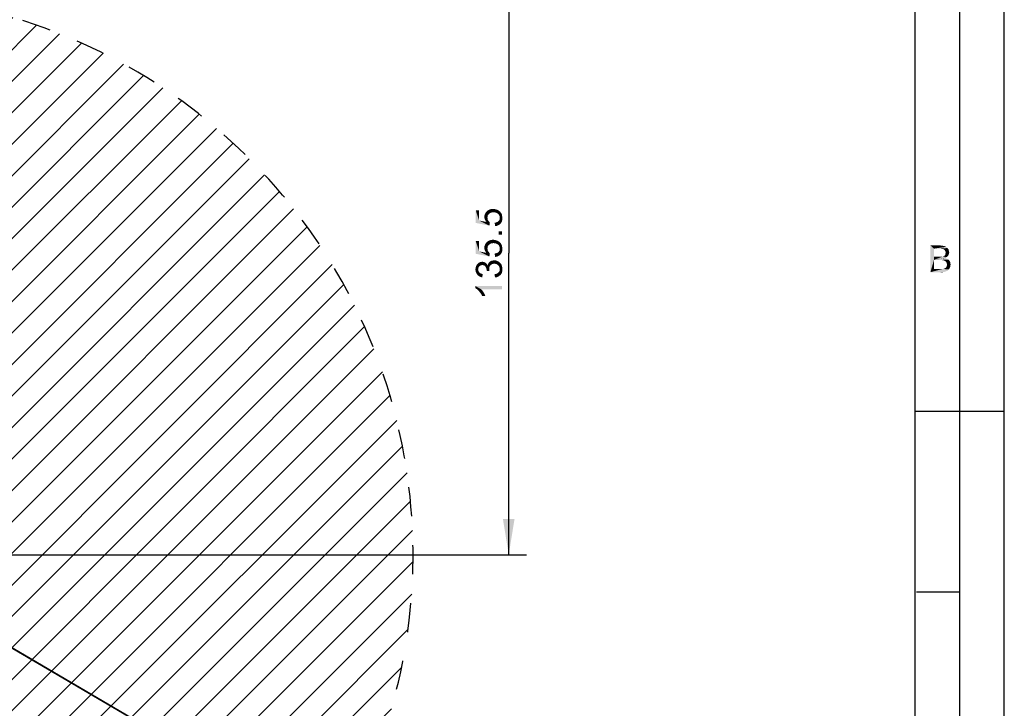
# Paper-space layout '61767N-2-A-2_1_1' of a CAD drawing. Header units: millimetres. Extents: x 0 to 594, y 1 to 420.
# Tile 214 of 222: x 483 to 594, y 264 to 341. Entities that reach past the tile are written whole.
import ezdxf

# ---------------------------------------------------------------- set-up
doc = ezdxf.new("R2010")
doc.units = ezdxf.units.MM
doc.header["$LTSCALE"] = 32.67
doc.linetypes.add('DOT', pattern=[0.2, 0.1, -0.1])
doc.layers.get('0').update_dxf_attribs({"linetype": 'CONTINUOUS'})
for name, color, linetype in [('61767N-2-A-2_DXF_DIMENSION', 7, 'CONTINUOUS'), ('61767N-2-A-2_DXF_FORMAT', 7, 'CONTINUOUS'), ('61767N-2-A-2_DXF_HATCHING', 7, 'CONTINUOUS'), ('DETAIL', 7, 'CONTINUOUS')]:
    doc.layers.add(name, color=color, linetype=linetype)
doc.styles.get("Standard").update_dxf_attribs({"font": 'arial.ttf'})
doc.dimstyles.new('DIMSTYLE_2', dxfattribs={"dimtxt": 3, "dimasz": 4, "dimexe": 0.18, "dimexo": 0.0625, "dimgap": 0.09, "dimtad": 1, "dimlfac": 2, "dimdsep": 46, "dimtxsty": 'Standard', "dimblk": '_FILLED', "dimblk1": '_FILLED', "dimblk2": '_FILLED', "dimcen": 0.09, "dimadec": 0, "dimazin": 0, "dimtp": 0.5, "dimtm": 0.5, "dimtfac": 1, "dimtofl": 0, "dimtmove": 0, "dimatfit": 3, "dimldrblk": '_FILLED', "dimfxl": 0, "dimtolj": 1, "dimarcsym": 0})
doc.dimstyles.new('DIMSTYLE_6', dxfattribs={"dimtxt": 3, "dimasz": 4, "dimexe": 0.18, "dimexo": 0.0625, "dimgap": 0.09, "dimtad": 1, "dimlfac": 2, "dimdsep": 46, "dimtxsty": 'Standard', "dimblk": '_FILLED', "dimblk1": '_FILLED', "dimblk2": '_FILLED', "dimcen": 0.09, "dimadec": 0, "dimazin": 0, "dimtp": 0.5, "dimtm": 0.5, "dimtfac": 1, "dimtofl": 0, "dimtmove": 0, "dimatfit": 3, "dimldrblk": '_FILLED', "dimfxl": 0, "dimtolj": 1, "dimarcsym": 0})

# ---------------------------------------------------------------- blocks, each defined once
blk = doc.blocks.new('_FILLED')
at = {"color": 0, "linetype": 'ByBlock'}
blk.add_solid([(0, 0), (-1, 0.1625), (-1, -0.1625)], dxfattribs=at)
blk = doc.blocks.new('*D5')
at = {"layer": '61767N-2-A-2_DXF_DIMENSION', "color": 2, "linetype": 'Continuous'}
for p, q in [((403.59, 348.61), (461.99, 348.61)), ((468.36, 348.61), (540.34, 348.61)), ((538.34, 348.61), (538.34, 314.73)), ((538.34, 280.86), (538.34, 314.73)), ((466.59, 280.86), (540.34, 280.86))]:
    blk.add_line(p, q, dxfattribs=at)
at = {"layer": '61767N-2-A-2_DXF_DIMENSION', "color": 2, "linetype": 'Continuous', "xscale": 4, "yscale": 4, "zscale": 4}
for p, rotation in [((538.34, 348.61), 90), ((538.34, 280.86), 270)]:
    blk.add_blockref('_FILLED', p, dxfattribs=dict(at, rotation=rotation))
blk = doc.blocks.new('*D13')
at = {"layer": '61767N-2-A-2_DXF_DIMENSION', "color": 2, "linetype": 'Continuous'}
for p, q in [((518.98, 249.06), (464.59, 280.86)), ((464.59, 280.86), (532.78, 240.99)), ((518.98, 249.06), (518.98, 249.06))]:
    blk.add_line(p, q, dxfattribs=at)
at = {"layer": '61767N-2-A-2_DXF_DIMENSION', "color": 2, "linetype": 'Continuous', "xscale": 4, "yscale": 4, "zscale": 4, "rotation": 149.6879128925}
blk.add_blockref('_FILLED', (518.98, 249.06), dxfattribs=at)

psp = doc.layouts.new('61767N-2-A-2_1_1')

# ---------------------------------------------------------------- hatches: boundary and pattern name
at = {"layer": '61767N-2-A-2_DXF_HATCHING', "linetype": 'Continuous'}
h = psp.add_hatch(dxfattribs=at)
h.set_pattern_fill('XSEC0001', color=2, scale=2.5, angle=45, style=0, pattern_type=0)
h.set_pattern_definition([(45, (0, 0), (-1.767767, 1.767767), [])])
edge = h.paths.add_edge_path()
edge.add_line((463.3425, 279.3573), (463.3425, 217.8697))
edge.add_arc((464.5925, 280.8573), 63, 268.863104, 473.556464)
edge.add_line((439.4144, 338.6073), (442.0925, 338.6073))
edge.add_line((453.9824, 338.6073), (442.0925, 338.6073))
edge.add_arc((453.9824, 336.1073), 2.5, 16.699244, 90)
edge.add_line((462.2882, 317.1218), (456.377, 336.8257))
edge.add_arc((438.3425, 309.9381), 25, 0, 16.699244)
edge.add_line((463.3425, 283.3573), (463.3425, 309.9381))
edge.add_line((463.3425, 283.3573), (463.3425, 282.8573))
edge.add_arc((463.8425, 282.8573), 0.5, 180, 270)
edge.add_line((463.8425, 282.3573), (464.5925, 282.3573))
edge.add_arc((464.5925, 280.8573), 1.5, 270, 450)
edge.add_line((464.5925, 279.3573), (463.3425, 279.3573))

# ---------------------------------------------------------------- linework, layer by layer
at = {"layer": '61767N-2-A-2_DXF_DIMENSION', "color": 2, "linetype": 'Continuous'}
for points in [[(536.1258, 319.1574), (536.0147, 319.5574), (536.1925, 319.6463)], [(536.1925, 319.6463), (536.2369, 319.224), (536.1258, 319.1574)], [(536.3481, 319.2907), (536.1925, 319.6463), (536.3703, 319.6907)], [(536.3481, 319.2907), (536.2369, 319.224), (536.1925, 319.6463)], [(536.3703, 319.6907), (536.4814, 319.3129), (536.3481, 319.2907)], [(536.4814, 319.3129), (536.3703, 319.6907), (536.5703, 319.7129)], [(536.5703, 319.7129), (536.6147, 319.3351), (536.4814, 319.3129)], [(536.7703, 319.3129), (536.6147, 319.3351), (536.5703, 319.7129)], [(536.7703, 319.3129), (536.5703, 319.7129), (536.7703, 319.6907)], [(536.7703, 319.6907), (536.9036, 319.2907), (536.7703, 319.3129)], [(536.9036, 319.2907), (536.7703, 319.6907), (536.9481, 319.6463)], [(536.9481, 319.6463), (537.0369, 319.224), (536.9036, 319.2907)], [(537.0369, 319.224), (536.9481, 319.6463), (537.1258, 319.5796)], [(535.0147, 318.4018), (534.6369, 319.5574), (535.0147, 319.5574)], [(534.6369, 318.1351), (534.6369, 319.5574), (535.0147, 318.4018)], [(535.6147, 318.6463), (535.5925, 318.8018), (535.6147, 318.9796)], [(535.6592, 318.5129), (535.6147, 318.9796), (535.6814, 319.1574)], [(535.6147, 318.9796), (535.6592, 318.5129), (535.6147, 318.6463)], [(535.6814, 319.1574), (535.7258, 318.3796), (535.6592, 318.5129)], [(535.7258, 318.3796), (535.6814, 319.1574), (535.7481, 319.2907)], [(535.7481, 319.2907), (535.8147, 318.2463), (535.7258, 318.3796)], [(535.8147, 318.2463), (535.7481, 319.2907), (535.8814, 319.4463)], [(535.8147, 318.2463), (535.8814, 319.4463), (535.9481, 318.7129)], [(535.8147, 318.2463), (535.9481, 318.7129), (535.9703, 318.5351)], [(535.8147, 318.2463), (535.9703, 318.5351), (536.1703, 317.824)], [(535.9925, 318.9796), (535.8814, 319.4463), (536.0147, 319.5574)], [(535.9703, 318.8463), (535.9481, 318.7129), (535.8814, 319.4463)], [(535.9925, 318.9796), (535.9703, 318.8463), (535.8814, 319.4463)], [(535.9703, 318.5351), (535.9481, 318.7129), (535.9703, 318.624)], [(535.9703, 318.5351), (535.9925, 318.4685), (536.1703, 317.824)], [(536.0147, 319.5574), (536.0592, 319.0685), (535.9925, 318.9796)], [(536.1258, 319.1574), (536.0592, 319.0685), (536.0147, 319.5574)], [(537.1258, 319.5796), (537.1481, 319.1574), (537.0369, 319.224)], [(537.2369, 319.0685), (537.1481, 319.1574), (537.1258, 319.5796)], [(537.2814, 318.9574), (537.2369, 319.0685), (537.1258, 319.5796)], [(537.2814, 318.9574), (537.1258, 319.5796), (537.2814, 319.4685)], [(537.2814, 317.9351), (537.2592, 318.424), (537.3036, 318.4907)], [(537.2814, 319.4685), (537.3258, 318.8463), (537.2814, 318.9574)], [(537.3258, 318.8463), (537.2814, 319.4685), (537.3703, 319.4018)], [(537.3036, 318.4907), (537.4147, 318.0463), (537.2814, 317.9351)], [(537.3036, 318.4907), (537.3258, 318.6018), (537.4147, 318.0463)], [(537.3258, 318.8463), (537.3703, 319.4018), (537.4147, 318.0463)], [(537.3258, 318.7129), (537.3258, 318.8463), (537.4147, 318.0463)], [(537.3258, 318.6018), (537.3258, 318.7129), (537.4147, 318.0463)], [(537.4147, 318.0463), (537.3703, 319.4018), (537.4369, 319.3129)], [(537.4369, 319.3129), (537.5258, 318.2018), (537.4147, 318.0463)], [(537.4369, 319.3129), (537.5036, 319.224), (537.5258, 318.2018)], [(537.5258, 318.2018), (537.5036, 319.224), (537.5481, 319.1351)], [(537.5481, 319.1351), (537.5925, 318.3351), (537.5258, 318.2018)], [(537.5925, 318.9351), (537.5925, 318.3351), (537.5481, 319.1351)], [(537.5925, 318.9351), (537.5481, 319.1351), (537.5925, 319.0463)], [(537.5925, 318.9351), (537.6147, 318.5129), (537.5925, 318.3351)], [(537.6147, 318.5129), (537.5925, 318.9351), (537.6147, 318.824)], [(537.6147, 318.824), (537.6369, 318.7129), (537.6147, 318.5129)], [(535.0147, 318.4018), (536.1703, 317.824), (534.6369, 318.1351)], [(535.0147, 318.4018), (535.8147, 318.2463), (536.1703, 317.824)], [(535.9925, 318.4685), (536.0369, 318.4018), (536.1703, 317.824)], [(536.0369, 318.4018), (536.1258, 318.2907), (536.1703, 317.824)], [(536.1703, 317.824), (536.1258, 318.2907), (536.2147, 318.2018)], [(536.7925, 317.7796), (536.7703, 318.1574), (536.9036, 318.1796)], [(536.9036, 318.1796), (536.9925, 317.8018), (536.7925, 317.7796)], [(536.9925, 317.8018), (536.9036, 318.1796), (537.0147, 318.224)], [(537.0147, 318.224), (537.1481, 317.8685), (536.9925, 317.8018)], [(537.0147, 318.224), (537.1258, 318.2685), (537.1481, 317.8685)], [(537.1481, 317.8685), (537.1258, 318.2685), (537.1925, 318.3351)], [(537.1925, 318.3351), (537.2814, 317.9351), (537.1481, 317.8685)], [(537.1925, 318.3351), (537.2592, 318.424), (537.2814, 317.9351)], [(537.1925, 317.2018), (537.5925, 316.8018), (537.1925, 316.8018)], [(537.5925, 316.8018), (537.1925, 317.2018), (537.5925, 317.2018)], [(535.0147, 314.9351), (534.6369, 316.0907), (535.0147, 316.0907)], [(534.6369, 314.6685), (534.6369, 316.0907), (535.0147, 314.9351)], [(535.6147, 315.1796), (535.5925, 315.3351), (535.6147, 315.5129)], [(535.6592, 315.0463), (535.6147, 315.5129), (535.6814, 315.6907)], [(535.6147, 315.5129), (535.6592, 315.0463), (535.6147, 315.1796)], [(535.6814, 315.6907), (535.7258, 314.9129), (535.6592, 315.0463)], [(535.7258, 314.9129), (535.6814, 315.6907), (535.7481, 315.824)], [(535.7481, 315.824), (535.8147, 314.7796), (535.7258, 314.9129)], [(535.8147, 314.7796), (535.7481, 315.824), (535.8814, 315.9796)], [(535.8147, 314.7796), (535.8814, 315.9796), (535.9481, 315.2463)], [(535.8147, 314.7796), (535.9481, 315.2463), (535.9703, 315.0685)], [(535.9925, 315.5129), (535.8814, 315.9796), (536.0147, 316.0907)], [(535.9703, 315.3796), (535.9481, 315.2463), (535.8814, 315.9796)], [(535.9925, 315.5129), (535.9703, 315.3796), (535.8814, 315.9796)], [(535.9703, 315.0685), (535.9481, 315.2463), (535.9703, 315.1574)], [(536.0147, 316.0907), (536.0592, 315.6018), (535.9925, 315.5129)], [(536.1258, 315.6907), (536.0147, 316.0907), (536.1925, 316.1796)], [(536.1258, 315.6907), (536.0592, 315.6018), (536.0147, 316.0907)], [(536.1925, 316.1796), (536.2369, 315.7574), (536.1258, 315.6907)], [(536.3481, 315.824), (536.1925, 316.1796), (536.3703, 316.224)], [(536.3481, 315.824), (536.2369, 315.7574), (536.1925, 316.1796)], [(536.3703, 316.224), (536.4814, 315.8463), (536.3481, 315.824)], [(536.4814, 315.8463), (536.3703, 316.224), (536.5703, 316.2463)], [(536.5703, 316.2463), (536.6147, 315.8685), (536.4814, 315.8463)], [(536.7703, 315.8463), (536.6147, 315.8685), (536.5703, 316.2463)], [(536.7703, 315.8463), (536.5703, 316.2463), (536.7703, 316.224)], [(536.7703, 316.224), (536.9036, 315.824), (536.7703, 315.8463)], [(536.9036, 315.824), (536.7703, 316.224), (536.9481, 316.1796)], [(536.9481, 316.1796), (537.0369, 315.7574), (536.9036, 315.824)], [(537.0369, 315.7574), (536.9481, 316.1796), (537.1258, 316.1129)], [(537.1258, 316.1129), (537.1481, 315.6907), (537.0369, 315.7574)], [(537.2369, 315.6018), (537.1481, 315.6907), (537.1258, 316.1129)], [(537.2814, 315.4907), (537.2369, 315.6018), (537.1258, 316.1129)], [(537.2814, 315.4907), (537.1258, 316.1129), (537.2814, 316.0018)], [(537.2814, 316.0018), (537.3258, 315.3796), (537.2814, 315.4907)], [(537.3258, 315.3796), (537.2814, 316.0018), (537.3703, 315.9351)], [(537.3258, 315.3796), (537.3703, 315.9351), (537.4147, 314.5796)], [(537.3258, 315.2463), (537.3258, 315.3796), (537.4147, 314.5796)], [(537.3258, 315.1351), (537.3258, 315.2463), (537.4147, 314.5796)], [(537.4147, 314.5796), (537.3703, 315.9351), (537.4369, 315.8463)], [(537.4369, 315.8463), (537.5258, 314.7351), (537.4147, 314.5796)], [(537.4369, 315.8463), (537.5036, 315.7574), (537.5258, 314.7351)], [(537.5258, 314.7351), (537.5036, 315.7574), (537.5481, 315.6685)], [(537.5481, 315.6685), (537.5925, 314.8685), (537.5258, 314.7351)], [(537.5925, 315.4685), (537.5925, 314.8685), (537.5481, 315.6685)], [(537.5925, 315.4685), (537.5481, 315.6685), (537.5925, 315.5796)], [(537.5925, 315.4685), (537.6147, 315.0463), (537.5925, 314.8685)], [(537.6147, 315.0463), (537.5925, 315.4685), (537.6147, 315.3574)], [(537.6147, 315.3574), (537.6369, 315.2463), (537.6147, 315.0463)], [(535.0147, 314.9351), (536.1703, 314.3574), (534.6369, 314.6685)], [(535.0147, 314.9351), (535.8147, 314.7796), (536.1703, 314.3574)], [(535.8147, 314.7796), (535.9703, 315.0685), (536.1703, 314.3574)], [(535.9703, 315.0685), (535.9925, 315.0018), (536.1703, 314.3574)], [(535.9925, 315.0018), (536.0369, 314.9351), (536.1703, 314.3574)], [(536.0369, 314.9351), (536.1258, 314.824), (536.1703, 314.3574)], [(536.1703, 314.3574), (536.1258, 314.824), (536.2147, 314.7351)], [(536.7925, 314.3129), (536.7703, 314.6907), (536.9036, 314.7129)], [(536.9036, 314.7129), (536.9925, 314.3351), (536.7925, 314.3129)], [(536.9925, 314.3351), (536.9036, 314.7129), (537.0147, 314.7574)], [(537.0147, 314.7574), (537.1481, 314.4018), (536.9925, 314.3351)], [(537.0147, 314.7574), (537.1258, 314.8018), (537.1481, 314.4018)], [(537.1481, 314.4018), (537.1258, 314.8018), (537.1925, 314.8685)], [(537.1925, 314.8685), (537.2814, 314.4685), (537.1481, 314.4018)], [(537.1925, 314.8685), (537.2592, 314.9574), (537.2814, 314.4685)], [(537.2814, 314.4685), (537.2592, 314.9574), (537.3036, 315.024)], [(537.3036, 315.024), (537.4147, 314.5796), (537.2814, 314.4685)], [(537.3036, 315.024), (537.3258, 315.1351), (537.4147, 314.5796)], [(534.6147, 312.7351), (534.5925, 312.9129), (534.6147, 313.024)], [(534.6147, 313.024), (534.6369, 313.1351), (534.6592, 312.5796)], [(534.6147, 313.024), (534.6592, 312.5796), (534.6147, 312.7351)], [(534.6592, 312.5796), (534.6369, 313.1351), (534.6592, 313.2463)], [(534.6592, 313.2463), (534.7036, 313.3574), (534.7258, 312.4463)], [(534.6592, 313.2463), (534.7258, 312.4463), (534.6592, 312.5796)], [(534.7258, 312.4463), (534.7036, 313.3574), (534.7703, 313.4463)], [(534.7703, 313.4463), (534.8147, 312.3129), (534.7258, 312.4463)], [(534.8147, 312.3129), (534.7703, 313.4463), (534.8369, 313.5351)], [(534.8369, 313.5351), (534.9258, 312.2018), (534.8147, 312.3129)], [(534.9036, 312.9129), (534.8369, 313.5351), (534.9036, 313.6018)], [(534.8369, 313.5351), (534.9036, 312.9129), (534.9258, 312.2018)], [(534.9925, 313.1796), (534.9036, 313.6018), (534.9925, 313.6685)], [(534.9036, 313.6018), (534.9258, 313.024), (534.9036, 312.9129)], [(534.9481, 313.1129), (534.9258, 313.024), (534.9036, 313.6018)], [(534.9925, 313.1796), (534.9481, 313.1129), (534.9036, 313.6018)], [(535.0369, 313.2685), (534.9925, 313.6685), (535.0814, 313.7129)], [(534.9925, 313.6685), (535.0369, 313.2685), (534.9925, 313.1796)], [(535.0814, 313.7129), (535.1036, 313.3129), (535.0369, 313.2685)], [(535.1036, 313.3129), (535.0814, 313.7129), (535.1703, 313.7351)], [(535.1703, 313.7351), (535.1925, 313.3574), (535.1036, 313.3129)], [(535.2814, 313.3796), (535.1703, 313.7351), (535.2814, 313.7574)], [(535.2814, 313.3796), (535.1925, 313.3574), (535.1703, 313.7351)], [(535.3703, 313.4018), (535.2814, 313.7574), (535.3703, 313.7796)], [(535.2814, 313.7574), (535.3703, 313.4018), (535.2814, 313.3796)], [(535.3703, 313.7796), (535.4592, 313.7574), (535.4814, 313.3796)], [(535.3703, 313.7796), (535.4814, 313.3796), (535.3703, 313.4018)], [(535.4814, 313.3796), (535.4592, 313.7574), (535.5481, 313.7351)], [(535.5481, 313.7351), (535.5925, 313.3574), (535.4814, 313.3796)], [(535.5925, 313.3574), (535.5481, 313.7351), (535.6369, 313.7129)], [(535.6369, 313.7129), (535.6592, 313.2907), (535.5925, 313.3574)], [(535.7258, 313.224), (535.6592, 313.2907), (535.6369, 313.7129)], [(535.7258, 313.224), (535.6369, 313.7129), (535.7258, 313.6685)], [(535.7258, 313.6685), (535.7925, 313.1129), (535.7258, 313.224)], [(535.7925, 313.1129), (535.7258, 313.6685), (535.7925, 313.6018)], [(535.7925, 313.6018), (535.8147, 313.024), (535.7925, 313.1129)], [(535.8369, 312.9351), (535.8147, 313.024), (535.7925, 313.6018)], [(535.8592, 312.824), (535.8369, 312.9351), (535.7925, 313.6018)], [(535.8592, 312.824), (535.7925, 313.6018), (535.8592, 313.5351)], [(535.8592, 313.5351), (535.9258, 313.4463), (536.1703, 312.7129)], [(535.8592, 312.824), (535.8592, 313.5351), (536.1703, 312.7129)], [(535.9258, 313.4463), (535.9703, 313.3574), (536.1703, 312.7129)], [(535.9703, 313.3574), (536.0147, 313.4907), (536.1703, 312.7129)], [(536.0147, 313.4907), (536.0592, 313.6018), (536.1481, 312.8685)], [(536.0147, 313.4907), (536.1481, 312.8685), (536.1703, 312.7129)], [(536.0592, 313.6018), (536.1258, 313.6907), (536.1481, 312.8685)], [(536.1703, 313.2018), (536.1258, 313.6907), (536.2147, 313.7796)], [(536.1481, 312.9796), (536.1481, 312.8685), (536.1258, 313.6907)], [(536.1481, 313.0907), (536.1481, 312.9796), (536.1258, 313.6907)], [(536.1703, 313.2018), (536.1481, 313.0907), (536.1258, 313.6907)], [(536.2147, 313.7796), (536.2369, 313.2907), (536.1703, 313.2018)], [(536.3036, 313.3796), (536.2147, 313.7796), (536.3258, 313.8463)], [(536.3036, 313.3796), (536.2369, 313.2907), (536.2147, 313.7796)], [(536.3258, 313.8463), (536.3925, 313.4463), (536.3036, 313.3796)], [(536.3925, 313.4463), (536.3258, 313.8463), (536.4369, 313.8907)], [(536.4369, 313.8907), (536.4814, 313.5129), (536.3925, 313.4463)], [(536.4814, 313.5129), (536.4369, 313.8907), (536.5703, 313.9129)], [(536.5703, 313.9129), (536.5925, 313.5351), (536.4814, 313.5129)], [(536.5925, 313.5351), (536.5703, 313.9129), (536.7036, 313.9351)], [(536.7036, 313.9351), (536.7258, 313.5574), (536.5925, 313.5351)], [(536.8369, 313.5351), (536.7258, 313.5574), (536.7036, 313.9351)], [(536.8369, 313.5351), (536.7036, 313.9351), (536.9036, 313.9129)], [(536.9036, 313.9129), (536.9481, 313.5129), (536.8369, 313.5351)], [(537.0592, 313.4463), (536.9481, 313.5129), (536.9036, 313.9129)], [(537.0592, 313.4463), (536.9036, 313.9129), (537.0814, 313.8463)], [(537.0814, 313.8463), (537.1481, 313.3796), (537.0592, 313.4463)], [(537.2369, 313.2907), (537.1481, 313.3796), (537.0814, 313.8463)], [(537.2369, 313.2907), (537.0814, 313.8463), (537.2369, 313.7574)], [(537.2369, 313.7574), (537.2814, 313.1796), (537.2369, 313.2907)], [(537.3258, 313.0685), (537.2814, 313.1796), (537.2369, 313.7574)], [(537.3258, 313.0685), (537.2369, 313.7574), (537.3703, 313.6463)], [(537.3258, 313.0685), (537.3703, 313.6463), (537.4147, 312.2907)], [(537.3258, 312.9351), (537.3258, 313.0685), (537.4147, 312.2907)], [(537.4147, 312.2907), (537.3703, 313.6463), (537.5036, 313.4907)], [(537.5036, 313.4907), (537.5258, 312.424), (537.4147, 312.2907)], [(537.5258, 312.424), (537.5036, 313.4907), (537.5703, 313.3129)], [(537.5703, 313.3129), (537.5925, 312.5796), (537.5258, 312.424)], [(537.6147, 312.7351), (537.5925, 312.5796), (537.5703, 313.3129)], [(537.6147, 312.7351), (537.5703, 313.3129), (537.6147, 313.1351)], [(537.6147, 313.1351), (537.6369, 312.9351), (537.6147, 312.7351)], [(534.9258, 312.2018), (534.9036, 312.9129), (534.9258, 312.824)], [(534.9258, 312.824), (534.9481, 312.7351), (535.0592, 312.1129)], [(534.9258, 312.824), (535.0592, 312.1129), (534.9258, 312.2018)], [(534.9481, 312.7351), (534.9925, 312.6463), (535.0592, 312.1129)], [(534.9925, 312.6463), (535.0369, 312.5796), (535.0592, 312.1129)], [(535.0592, 312.1129), (535.0369, 312.5796), (535.1036, 312.5129)], [(535.1036, 312.5129), (535.2147, 312.0463), (535.0592, 312.1129)], [(535.1036, 312.5129), (535.1925, 312.4463), (535.2147, 312.0463)], [(535.2147, 312.0463), (535.1925, 312.4463), (535.3036, 312.424)], [(535.3036, 312.424), (535.3703, 312.024), (535.2147, 312.0463)], [(535.3703, 312.024), (535.3036, 312.424), (535.4147, 312.4018)], [(535.8592, 312.824), (536.1703, 312.7129), (535.8369, 312.7574)], [(536.7925, 312.0018), (536.7481, 312.3796), (536.9036, 312.4018)], [(536.9036, 312.4018), (536.9925, 312.024), (536.7925, 312.0018)], [(536.9925, 312.024), (536.9036, 312.4018), (537.0147, 312.4463)], [(537.0147, 312.4463), (537.1481, 312.0907), (536.9925, 312.024)], [(537.0147, 312.4463), (537.1258, 312.5129), (537.1481, 312.0907)], [(537.1481, 312.0907), (537.1258, 312.5129), (537.1925, 312.5796)], [(537.1925, 312.5796), (537.2814, 312.1796), (537.1481, 312.0907)], [(537.1925, 312.5796), (537.2592, 312.6463), (537.2814, 312.1796)], [(537.2814, 312.1796), (537.2592, 312.6463), (537.3036, 312.7351)], [(537.3036, 312.7351), (537.4147, 312.2907), (537.2814, 312.1796)], [(537.3036, 312.7351), (537.3258, 312.8463), (537.4147, 312.2907)], [(537.3258, 312.8463), (537.3258, 312.9351), (537.4147, 312.2907)], [(534.5925, 311.0463), (534.7036, 310.7351), (534.5925, 310.8018)], [(534.7925, 310.6685), (534.7036, 310.7351), (534.5925, 311.0463)], [(534.9036, 310.5796), (534.7925, 310.6685), (534.5925, 311.0463)], [(534.9925, 310.4685), (534.9036, 310.5796), (534.5925, 311.0463)], [(535.1036, 310.3351), (534.9925, 310.4685), (534.5925, 311.0463)], [(535.1925, 310.224), (535.1036, 310.3351), (534.5925, 311.0463)], [(535.2592, 310.6685), (535.1925, 310.224), (534.5925, 311.0463)], [(537.5925, 310.6685), (535.2592, 310.6685), (534.5925, 311.0463)], [(537.5925, 310.6685), (534.5925, 311.0463), (537.5925, 311.0463)], [(535.2592, 310.6685), (535.2814, 310.0685), (535.1925, 310.224)], [(535.3481, 309.9351), (535.2814, 310.0685), (535.2592, 310.6685)], [(535.3481, 309.9351), (535.2592, 310.6685), (535.3925, 310.5129)], [(535.3925, 310.5129), (535.7036, 309.9351), (535.3481, 309.9351)], [(535.3925, 310.5129), (535.5258, 310.3129), (535.7036, 309.9351)], [(535.5258, 310.3129), (535.6369, 310.1129), (535.7036, 309.9351)]]:
    psp.add_solid(points, dxfattribs=at)
at = {"layer": '61767N-2-A-2_DXF_FORMAT', "color": 2, "linetype": 'Continuous'}
for p, q in [((594, 0.5605), (594, 420)), ((589, 5), (589, 415)), ((584, 297), (594, 297)), ((584.1416, 276.68), (589, 276.68))]:
    psp.add_line(p, q, dxfattribs=at)
at = {"layer": '61767N-2-A-2_DXF_FORMAT', "color": 7, "linetype": 'Continuous'}
psp.add_line((584, 10), (584, 410), dxfattribs=at)
at = {"layer": '61767N-2-A-2_DXF_FORMAT', "color": 2, "linetype": 'Continuous'}
for points in [[(585.7028, 315.601), (586.8139, 315.601), (586.1028, 315.2455)], [(586.1028, 315.2455), (585.7028, 312.601), (585.7028, 315.601)], [(586.1028, 315.2455), (586.1028, 314.3344), (585.7028, 312.601)], [(586.8139, 315.601), (586.9695, 315.5788), (586.1028, 315.2455)], [(586.9695, 315.5788), (587.125, 315.5566), (586.1028, 315.2455)], [(587.125, 315.5566), (587.2583, 315.5344), (586.1028, 315.2455)], [(587.2583, 315.5344), (587.3695, 315.4899), (586.1028, 315.2455)], [(587.3695, 315.4899), (587.4583, 315.4455), (586.1028, 315.2455)], [(587.4583, 315.4455), (587.5472, 315.3788), (586.1028, 315.2455)], [(587.5472, 315.3788), (587.6139, 315.3122), (586.1028, 315.2455)], [(586.6806, 315.2455), (586.1028, 315.2455), (587.6139, 315.3122)], [(586.8361, 315.2233), (586.6806, 315.2455), (587.6139, 315.3122)], [(586.9472, 315.2233), (586.8361, 315.2233), (587.6139, 315.3122)], [(586.9472, 315.2233), (587.6139, 315.3122), (587.6806, 315.2233)], [(587.6806, 315.2233), (587.0583, 315.201), (586.9472, 315.2233)], [(587.125, 315.201), (587.0583, 315.201), (587.6806, 315.2233)], [(587.1917, 315.1566), (587.125, 315.201), (587.6806, 315.2233)], [(587.2361, 315.1344), (587.1917, 315.1566), (587.6806, 315.2233)], [(587.2361, 315.1344), (587.6806, 315.2233), (587.7472, 315.1344)], [(586.1028, 314.3344), (586.1028, 313.9788), (585.7028, 312.601)], [(587.0361, 314.3344), (587.5695, 314.3122), (586.1028, 313.9788)], [(586.9472, 314.3344), (587.0361, 314.3344), (586.1028, 313.9788)], [(586.8583, 314.3344), (586.9472, 314.3344), (586.1028, 313.9788)], [(586.725, 314.3344), (586.8583, 314.3344), (586.1028, 313.9788)], [(586.1028, 314.3344), (586.725, 314.3344), (586.1028, 313.9788)], [(587.5695, 314.3122), (587.4806, 314.2455), (586.1028, 313.9788)], [(587.4806, 314.2455), (587.3695, 314.201), (586.1028, 313.9788)], [(587.3695, 314.201), (587.5028, 314.1344), (586.1028, 313.9788)], [(587.5028, 314.1344), (587.6139, 314.0899), (586.1028, 313.9788)], [(587.6139, 314.0899), (587.725, 314.001), (586.1028, 313.9788)], [(587.0361, 314.3344), (587.1028, 314.3566), (587.6361, 314.3788)], [(587.0361, 314.3344), (587.6361, 314.3788), (587.5695, 314.3122)], [(587.6361, 314.3788), (587.1028, 314.3566), (587.1695, 314.3788)], [(587.1695, 314.3788), (587.2361, 314.4233), (587.7028, 314.4677)], [(587.1695, 314.3788), (587.7028, 314.4677), (587.6361, 314.3788)], [(587.7472, 315.1344), (587.3028, 315.0899), (587.2361, 315.1344)], [(587.7028, 314.4677), (587.2361, 314.4233), (587.2806, 314.4677)], [(587.2806, 314.4677), (587.325, 314.5122), (587.7472, 314.5566)], [(587.2806, 314.4677), (587.7472, 314.5566), (587.7028, 314.4677)], [(587.325, 315.0455), (587.3028, 315.0899), (587.7472, 315.1344)], [(587.325, 315.0455), (587.7472, 315.1344), (587.7695, 315.0233)], [(587.7695, 315.0233), (587.3917, 314.9122), (587.325, 315.0455)], [(587.7472, 314.5566), (587.325, 314.5122), (587.3695, 314.5566)], [(587.3695, 314.5566), (587.3917, 314.6233), (587.7695, 314.6455)], [(587.3695, 314.5566), (587.7695, 314.6455), (587.7472, 314.5566)], [(587.7695, 315.0233), (587.7917, 314.9344), (587.3917, 314.9122)], [(587.3917, 314.9122), (587.7917, 314.9344), (587.8139, 314.8233)], [(587.8139, 314.8233), (587.4139, 314.7788), (587.3917, 314.9122)], [(587.7917, 314.7344), (587.3917, 314.6899), (587.4139, 314.7788)], [(587.3917, 314.6899), (587.7917, 314.7344), (587.7695, 314.6455)], [(587.7695, 314.6455), (587.3917, 314.6233), (587.3917, 314.6899)], [(587.4139, 314.7788), (587.8139, 314.8233), (587.7917, 314.7344)], [(586.1028, 313.9788), (586.1028, 312.9566), (585.7028, 312.601)], [(586.7695, 313.9788), (586.1028, 313.9788), (587.725, 314.001)], [(586.9028, 313.9566), (586.7695, 313.9788), (587.725, 314.001)], [(587.0139, 313.9566), (586.9028, 313.9566), (587.725, 314.001)], [(587.125, 313.9344), (587.0139, 313.9566), (587.725, 314.001)], [(587.2139, 313.9122), (587.125, 313.9344), (587.725, 314.001)], [(587.8139, 312.9788), (587.125, 312.9566), (587.2361, 313.001)], [(587.125, 312.9566), (587.8139, 312.9788), (587.7695, 312.9122)], [(587.2139, 313.9122), (587.725, 314.001), (587.8139, 313.9122)], [(587.8139, 313.9122), (587.2806, 313.8899), (587.2139, 313.9122)], [(587.2361, 313.001), (587.3472, 313.0455), (587.8583, 313.0677)], [(587.2361, 313.001), (587.8583, 313.0677), (587.8139, 312.9788)], [(587.3472, 313.8455), (587.2806, 313.8899), (587.8139, 313.9122)], [(587.3472, 313.8455), (587.8139, 313.9122), (587.8806, 313.8233)], [(587.8806, 313.8233), (587.4139, 313.801), (587.3472, 313.8455)], [(587.8583, 313.0677), (587.3472, 313.0455), (587.4361, 313.1122)], [(587.4583, 313.7566), (587.4139, 313.801), (587.8806, 313.8233)], [(587.9028, 313.1566), (587.4361, 313.1122), (587.5028, 313.201)], [(587.4361, 313.1122), (587.9028, 313.1566), (587.8583, 313.0677)], [(587.4583, 313.7566), (587.8806, 313.8233), (587.925, 313.7122)], [(587.925, 313.7122), (587.5028, 313.6899), (587.4583, 313.7566)], [(587.525, 313.6233), (587.5028, 313.6899), (587.925, 313.7122)], [(587.9472, 313.2677), (587.5028, 313.201), (587.5472, 313.3344)], [(587.5028, 313.201), (587.9472, 313.2677), (587.9028, 313.1566)], [(587.525, 313.6233), (587.925, 313.7122), (587.9472, 313.5788)], [(587.9472, 313.5788), (587.5472, 313.5344), (587.525, 313.6233)], [(587.5695, 313.4677), (587.5472, 313.5344), (587.9472, 313.5788)], [(587.9695, 313.4677), (587.9472, 313.3566), (587.5472, 313.3344)], [(587.9695, 313.4677), (587.5472, 313.3344), (587.5695, 313.4677)], [(587.5472, 313.3344), (587.9472, 313.3566), (587.9472, 313.2677)], [(587.5695, 313.4677), (587.9472, 313.5788), (587.9695, 313.4677)], [(587.125, 312.9566), (587.7695, 312.9122), (585.7028, 312.601)], [(587.0583, 312.9566), (587.125, 312.9566), (585.7028, 312.601)], [(587.0139, 312.9566), (587.0583, 312.9566), (585.7028, 312.601)], [(586.925, 312.9566), (587.0139, 312.9566), (585.7028, 312.601)], [(586.8361, 312.9566), (586.925, 312.9566), (585.7028, 312.601)], [(586.1028, 312.9566), (586.8361, 312.9566), (585.7028, 312.601)], [(587.7695, 312.9122), (587.7028, 312.8455), (585.7028, 312.601)], [(587.7028, 312.8455), (587.6583, 312.7788), (585.7028, 312.601)], [(587.6583, 312.7788), (587.5695, 312.7344), (585.7028, 312.601)], [(587.5695, 312.7344), (587.5028, 312.7122), (585.7028, 312.601)], [(587.5028, 312.7122), (587.4139, 312.6677), (585.7028, 312.601)], [(587.4139, 312.6677), (587.325, 312.6455), (585.7028, 312.601)], [(587.325, 312.6455), (587.2139, 312.6233), (585.7028, 312.601)], [(586.8361, 312.601), (585.7028, 312.601), (587.2139, 312.6233)], [(586.9695, 312.601), (586.8361, 312.601), (587.2139, 312.6233)], [(586.9695, 312.601), (587.2139, 312.6233), (587.1028, 312.601)]]:
    psp.add_solid(points, dxfattribs=at)
at = {"layer": 'DETAIL', "color": 7, "linetype": 'DOT'}
psp.add_arc((464.5925, 280.8573), 63, 268.863104, 113.556464, dxfattribs=at)

# ---------------------------------------------------------------- dimensions: what is measured, and where the dimension line sits
at = {"layer": '61767N-2-A-2_DXF_DIMENSION', "color": 2, "linetype": 'Continuous'}
dim = psp.add_linear_dim(base=(538.3425, 348.6073), p1=(466.5925, 280.8573), p2=(403.5925, 348.6073), angle=90, dimstyle='DIMSTYLE_2', dxfattribs=at)
dim.commit()
dim.dimension.update_dxf_attribs({"geometry": '*D5', "text_midpoint": (537.5925, 309.4907), "dimtype": 160})
dim = psp.add_radius_dim(center=(464.5925, 280.8573), mpoint=(518.98, 249.0612), dimstyle='DIMSTYLE_6', dxfattribs=at)
dim.commit()
dim.dimension.update_dxf_attribs({"geometry": '*D13', "text_midpoint": (524.5154, 246.6938), "dimtype": 164})

doc.saveas('drawing.dxf')
